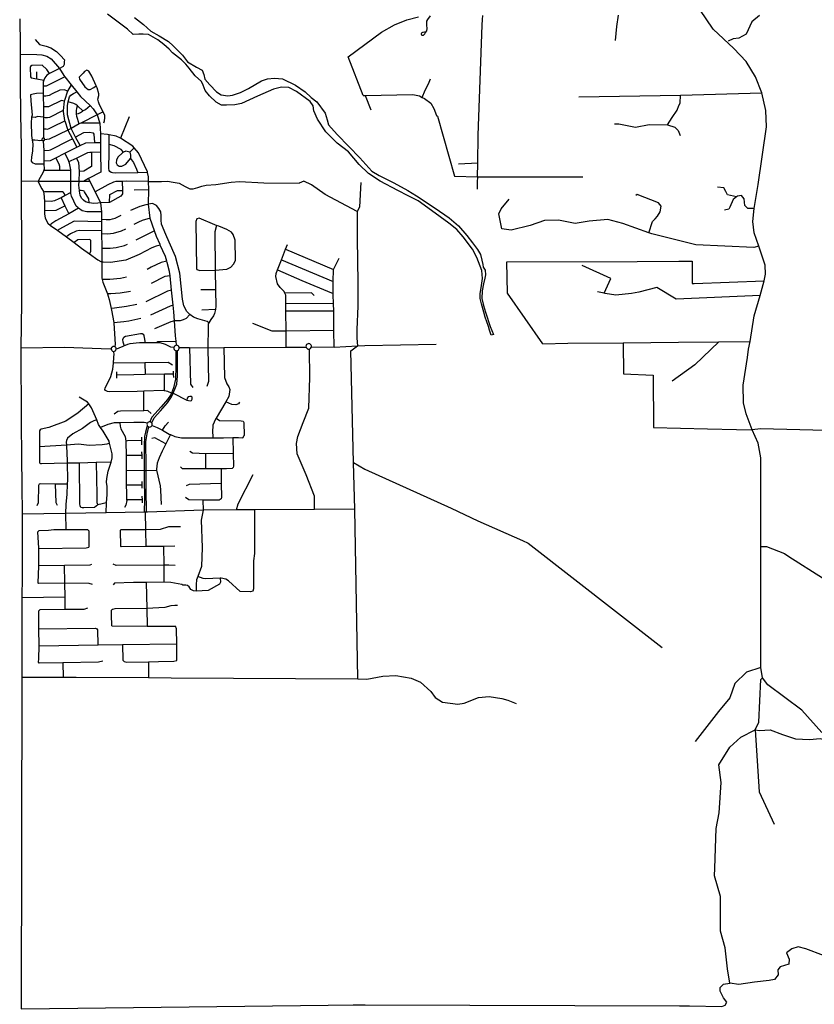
# Model space of a CAD drawing. Header units: millimetres. Extents: x 35 to 72953, y -43 to 70184.
# Tile 165 of 204: x 52436 to 56317, y 19390 to 24199. Entities that reach past the tile are written whole.
import ezdxf

# ---------------------------------------------------------------- set-up
doc = ezdxf.new("R2010")
doc.units = ezdxf.units.MM
doc.layers.add('roads_3', color=3, linetype='Continuous')
doc.layers.add('water', color=7, linetype='Continuous')

msp = doc.modelspace()

# ---------------------------------------------------------------- linework, layer by layer
at = {"layer": 'roads_3'}
for points in [[(56063.67, 20984.2), (56055.9, 21035.05), (56055.99, 21114.86), (56056.7, 21626.86), (56055.45, 22058.61), (56042.37, 22131.02), (56014.47, 22195.73), (55983.72, 22274.36), (55972.07, 22328.21), (55970.64, 22413.99), (55990.59, 22548.72), (55995.48, 22589.41), (56003.6, 22626.68), (56023.64, 22752.25), (56052.17, 22851.59), (56072.88, 22924.3), (56078.24, 22956.23), (56076.54, 23000.41), (56047.2, 23093.69), (56024.38, 23158.35), (56016.83, 23214.32), (56023.79, 23277.64), (56043.72, 23394.25), (56083.2, 23675.56), (56080.8, 23755.69), (56061.26, 23842.35), (56029.6, 23920.75), (55983.9, 23994.89), (55924.44, 24058.77), (55822.74, 24152.99), (55758.93, 24249.6)], [(52435.85, 24203.44), (52438.07, 24075.36), (52438.29, 24031.36), (52438.59, 23972.39), (52438.98, 23888.69), (52440.3, 23737.96), (52442.3, 23578.68), (52442.76, 23427.6), (52442.82, 23409.99), (52444.06, 23030.58), (52444.51, 22815.54), (52441.13, 22595.77), (52443.05, 22234.71), (52444.18, 22059.05), (52446.39, 21923.69), (52447.92, 21783.62), (52447.37, 21477.61), (52446.93, 21377.43), (52446.31, 21234.66), (52446.17, 20988.2), (52442.54, 19367.8)], [(54113.08, 23829.42), (54041.08, 24018.58), (54202.62, 24137.45), (54267.03, 24174.28), (54326.94, 24197.92), (54384.74, 24213.1)], [(54440.44, 24217.56), (54427.19, 24200.8), (54423.53, 24192.58), (54423.16, 24183.23), (54423.34, 24172.38), (54424.17, 24155.55), (54423.28, 24144.68), (54417.65, 24138.41)], [(54672.22, 23431.33), (54673.29, 23497.84), (54675.52, 23634.96), (54694.71, 24172.42), (54696.44, 24199.6), (54698.94, 24219.06)], [(55359.04, 24220.83), (55350.81, 24166.71), (55344.08, 24098.11)], [(56050.4, 24219.21), (56012.57, 24188.74), (55983.87, 24128.48), (55948.46, 24109.55), (55921.13, 24106.05), (55896.08, 24093.8)], [(52510.98, 24101.95), (52531.99, 24077.33), (52564.42, 24069.5), (52587.62, 24061.01), (52615.29, 24044.63), (52634.71, 24025.08), (52654.46, 24002.67), (52653.84, 23994.14), (52652.92, 23980.22), (52647.85, 23971.36), (52629.92, 23961.43)], [(54417.65, 24138.41), (54415.74, 24138.8), (54412.72, 24138.46), (54407.13, 24137.11), (54403.89, 24136.1), (54399.76, 24134.2), (54398.31, 24133.09), (54397.2, 24130.19), (54397.76, 24127.96), (54398.78, 24125.53), (54400.57, 24123.75), (54402.35, 24123.2), (54405.15, 24123.2), (54407.94, 24123.76), (54410.06, 24125.44), (54412.41, 24126.78), (54414.75, 24130.12), (54416.3, 24133.24), (54417.53, 24136.02), (54417.65, 24138.41)], [(52438.29, 24031.36), (52520.16, 24029.63), (52543.99, 24028.11), (52569.1, 24020.57), (52589.45, 24007.66), (52629.92, 23961.43), (52652.21, 23926.86), (52656.98, 23920.76), (52687.83, 23881.41), (52714.86, 23846.93), (52733.11, 23823.65), (52779.91, 23779.81), (52794.87, 23763.08), (52813.68, 23734.68), (52826.79, 23694.24), (52829.78, 23640.96), (52830.31, 23599.2), (52831.17, 23553.41), (52833.03, 23454.29), (52771.3, 23423.35), (52778.94, 23408.84), (52805.26, 23358.85), (52830.14, 23304.31), (52834.87, 23260.22), (52835.2, 23224.37), (52835.31, 23212.16), (52835.72, 23168.29), (52835.85, 23154.37), (52836.44, 23090.39), (52836.45, 23084.67), (52836.6, 23017.55), (52836.61, 23012.86), (52836.72, 22959.6), (52837.45, 22938.37), (52839.29, 22930.13), (52842.21, 22917.14), (52864.14, 22859.86), (52868.64, 22848.12), (52873.16, 22832.25), (52883.18, 22788.07), (52884.96, 22780.19), (52895.15, 22719.49), (52895.66, 22716.49), (52901.49, 22613.88), (52899.83, 22601.88)], [(52489.07, 23971.24), (52487.5, 23965.38), (52488.39, 23919.4), (52492.53, 23914.5)], [(52582.28, 23935.68), (52567.72, 23956.39), (52546.08, 23976.42), (52495.89, 23975.68), (52489.07, 23971.24)], [(52629.92, 23961.43), (52582.28, 23935.68), (52568.89, 23928.43), (52558.81, 23915.44), (52554.01, 23903.51), (52550.54, 23894.86), (52550.7, 23874.69), (52550.97, 23839.7), (52551.09, 23825.52), (52551.49, 23773.89), (52551.77, 23737.66), (52551.59, 23723.52), (52551.59, 23720.86), (52552.6, 23666.9), (52552.94, 23638.49), (52552.7, 23621.33)], [(52764.58, 23952.35), (52753.13, 23946.74), (52745.74, 23938.23), (52734.76, 23926.36), (52726.24, 23918.29), (52727.39, 23908.01), (52753.97, 23870.51), (52771.07, 23857.81), (52779.38, 23858.27), (52797.55, 23867.26), (52809.58, 23875.83)], [(52846.89, 23695.01), (52850.91, 23705.53), (52852.23, 23720.28), (52851.08, 23731.68), (52843.41, 23748.65), (52826.49, 23783.27), (52820.16, 23797.78), (52817.66, 23810.96), (52822.12, 23828.42), (52823.23, 23836.47), (52813.95, 23865.95), (52809.58, 23875.83), (52788.23, 23924.01), (52773.12, 23948.35), (52764.58, 23952.35)], [(52492.53, 23914.5), (52519.25, 23909.73), (52554.01, 23903.51)], [(52519.25, 23909.73), (52519.46, 23944.44)], [(52656.98, 23920.76), (52564.46, 23874.95), (52550.7, 23874.69)], [(54402.39, 23819.67), (54416.83, 23854.95), (54432.41, 23886.24), (54442.26, 23909.65)], [(52668.79, 23850.76), (52654.71, 23856.82), (52632.48, 23855.65), (52594.33, 23837.47), (52579.53, 23828.5), (52563.81, 23826), (52551.09, 23825.52)], [(52687.83, 23881.41), (52668.79, 23850.76), (52654.06, 23804.22), (52653.69, 23800.76), (52648.83, 23755.17), (52648.34, 23750.56), (52655.17, 23706.76), (52655.74, 23705.11), (52670.86, 23659.34), (52693.52, 23617.61), (52715.2, 23576.33)], [(52550.97, 23839.7), (52518.56, 23838.95), (52501.62, 23835.67), (52489.28, 23832.98)], [(52489.28, 23832.98), (52489.66, 23803.58), (52497.45, 23733.63), (52494.06, 23722.72), (52492.99, 23719.31), (52492.14, 23697.84), (52493.62, 23634.13), (52496.14, 23610.67), (52500.22, 23592.79), (52498.5, 23558.36), (52492.94, 23527.94), (52492.09, 23508.05), (52497.05, 23501.13), (52511.88, 23495.79), (52524.46, 23495.15), (52535.25, 23495.84), (52554.2, 23494.95)], [(52653.69, 23800.76), (52640.9, 23804.26), (52576.72, 23773.28), (52551.49, 23773.89)], [(52731.56, 23584.39), (52708.62, 23626.11), (52687.19, 23668.34), (52668.83, 23734.44), (52668.74, 23779.82), (52672.79, 23797.68), (52678.53, 23822.99), (52685.03, 23830.15), (52698.71, 23838.68), (52714.86, 23846.93)], [(54113.08, 23829.42), (54123.36, 23829.56), (54355.78, 23833.3), (54388.89, 23826.62), (54402.39, 23819.67), (54413.35, 23814.04), (54443.66, 23792.16), (54458.06, 23765.04), (54472.56, 23731.26), (54477, 23727.39), (54560.19, 23434.29)], [(54123.36, 23829.56), (54151.15, 23759.23)], [(55166.63, 23823.12), (55664.29, 23830.41), (56061.26, 23842.35)], [(55600.52, 23684.94), (55623.82, 23721.13), (55646.74, 23756.66), (55656.3, 23779.29), (55661.84, 23792.28), (55664.29, 23830.41)], [(52744.61, 23753.27), (52741, 23757.16), (52722.77, 23773.78), (52717.85, 23777.97), (52709.94, 23784.7), (52700.27, 23790.05), (52672.79, 23797.68)], [(52726.19, 23690.18), (52715.01, 23726.14), (52713.44, 23739.14), (52712.74, 23753.43), (52714.72, 23766.38), (52717.85, 23777.97)], [(52713.44, 23739.14), (52722.84, 23741.81), (52733.38, 23746.08), (52743.03, 23752.36), (52744.61, 23753.27), (52758.06, 23761.11), (52779.91, 23779.81)], [(52551.59, 23723.52), (52522.53, 23726.03), (52510.78, 23721.89), (52494.06, 23722.72)], [(52648.83, 23755.17), (52581.21, 23721.36), (52572.32, 23719.29), (52560.27, 23719.55), (52551.59, 23720.86)], [(52843.41, 23748.65), (52813.68, 23734.68), (52734.45, 23694.38), (52726.19, 23690.18), (52687.19, 23668.34), (52670.86, 23659.34), (52580.19, 23615.87), (52557.37, 23612.82)], [(52970.6, 23724.52), (52927.98, 23620.3)], [(52552.6, 23666.9), (52565.17, 23666.13), (52572.32, 23665.2), (52580.65, 23667.58), (52599.4, 23677.2), (52655.74, 23705.11)], [(52826.79, 23694.24), (52734.45, 23694.38)], [(55340.64, 23690.3), (55363.17, 23690.24), (55443.45, 23674.47), (55510.65, 23687.71), (55600.52, 23684.94)], [(55600.52, 23684.94), (55636.66, 23673.72), (55652.26, 23658.24), (55662.13, 23633.99)], [(52556.26, 23618.97), (52554.67, 23620.44), (52552.7, 23621.33), (52550.4, 23621.55), (52548.16, 23620.98), (52546.24, 23619.7), (52544.87, 23617.85), (52544.2, 23615.65), (52544.32, 23613.35), (52545.21, 23611.23), (52546.77, 23609.53), (52548.69, 23608.49), (52550.84, 23608.12), (52552.97, 23608.43), (52554.88, 23609.39), (52556.41, 23610.91), (52557.37, 23612.82), (52557.68, 23614.96), (52557.29, 23617.08), (52556.26, 23618.97)], [(52553.8, 23559.69), (52579.89, 23562.19), (52587.03, 23563.15), (52679.37, 23611.39), (52693.52, 23617.61)], [(52803.44, 23598.6), (52799.98, 23639.33), (52796.6, 23645.59), (52775.7, 23648), (52747.17, 23646.16), (52708.62, 23626.11)], [(53201.89, 22608.85), (53199.87, 22628.54), (53197.22, 22654.44), (53191.72, 22727.65), (53188.42, 22771.57), (53185.09, 22804.28), (53177.51, 22878.37), (53170.31, 22948.93), (53168.3, 22968.59), (53155.49, 23013.45), (53153.87, 23019.46), (53147.81, 23041.89), (53122.34, 23098.5), (53121.32, 23100.76), (53103.75, 23139.81), (53094.12, 23167.21), (53072.74, 23227.95), (53072.49, 23230.31), (53064.97, 23298.75), (53067.04, 23369.27), (53065.52, 23409.21), (53064.68, 23431.22), (53060.88, 23453.35), (53060.49, 23455.56), (53016.45, 23548.73), (52995.19, 23573.3), (52987.79, 23581.86), (52927.98, 23620.3), (52906.36, 23630.06), (52872.73, 23636.83), (52864.41, 23638.51), (52829.78, 23640.96)], [(52876.11, 23457), (52873.56, 23462.53), (52871.31, 23472.81), (52872.57, 23552.63), (52872.64, 23589.88), (52872.73, 23636.83)], [(52546.77, 23609.53), (52534.19, 23608.28), (52524.52, 23609.6), (52509.92, 23611.59), (52496.14, 23610.67)], [(52550.84, 23608.12), (52553.8, 23559.69), (52553.85, 23555.08), (52554.12, 23509.15), (52554.2, 23494.95), (52555.15, 23469.69), (52553.37, 23464.5), (52549.79, 23454.03), (52526.97, 23413.74), (52525.85, 23409.72), (52530.35, 23398.13), (52543.66, 23373.57), (52551.56, 23359.95), (52552.45, 23356.72), (52554.05, 23351.02), (52557.08, 23312.17), (52556.67, 23267.85), (52556.51, 23249.08), (52559.91, 23230.75), (52566.46, 23216.01), (52573.67, 23205.96), (52586.11, 23194.7), (52621.5, 23169.23), (52664.87, 23138.01), (52702.76, 23110.74), (52738.51, 23084.05), (52776.29, 23056.22), (52816.79, 23026.37), (52832.69, 23018.81), (52836.6, 23017.55)], [(52554.12, 23509.15), (52585.78, 23510.79), (52611.8, 23524.7), (52656.63, 23547.09), (52715.2, 23576.33), (52731.56, 23584.39), (52758.9, 23597.6), (52803.44, 23598.6), (52830.31, 23599.2)], [(52942.45, 23551.58), (52931.03, 23565.67), (52897.01, 23582.66), (52872.64, 23589.88)], [(52995.19, 23573.3), (52974.54, 23552.06), (52953.73, 23557.24), (52942.45, 23551.58), (52937.86, 23549.3), (52915.04, 23528.38), (52908.23, 23513.82), (52907.63, 23499.91), (52912.41, 23489.64), (52922.12, 23483.66), (52934.67, 23483.68), (52954.98, 23493.53), (52976.95, 23520.81), (52978.59, 23522.83), (52978.07, 23537.85), (52977.42, 23545.58), (52974.54, 23552.06)], [(52632.25, 23464.06), (52632.22, 23481.47), (52628.86, 23493.07), (52611.8, 23524.7)], [(52834.87, 23260.22), (52763.04, 23260.07), (52740.34, 23265.16), (52722.89, 23278.69), (52719.65, 23281.21), (52711.99, 23288.79), (52688.3, 23337.26), (52685.36, 23349.99), (52685.52, 23355.77), (52685.98, 23370.78), (52685.79, 23409.16), (52685.57, 23463.76), (52685.55, 23466.69), (52679.67, 23498.58), (52676.38, 23506.18), (52672.14, 23515.97), (52656.63, 23547.09)], [(52676.38, 23506.18), (52712.76, 23523.45), (52769.21, 23550.28), (52778.55, 23551.63), (52786.23, 23551.89), (52831.17, 23553.41)], [(52936.74, 23409.64), (52937.56, 23364.52), (52937.85, 23348.88), (52930.56, 23337.48), (52875.04, 23307.01), (52830.14, 23304.31), (52817.46, 23302.95), (52797.85, 23301.57), (52775.16, 23304.64), (52758.07, 23309.09), (52747.72, 23317.55), (52737.59, 23327.38), (52731.27, 23341.88), (52727.63, 23362.23), (52727.49, 23364.27), (52725.55, 23391.29), (52725.84, 23409.02), (52727.69, 23458.53), (52725.26, 23502.03), (52712.76, 23523.45)], [(52786.23, 23551.89), (52786.37, 23482.57), (52748.71, 23459.23), (52727.69, 23458.53)], [(52976.95, 23520.81), (52992.6, 23502.28), (53006.81, 23468.83), (53012.41, 23451.13)], [(54673.29, 23497.84), (54578.82, 23493.74)], [(52553.37, 23464.5), (52632.25, 23464.06), (52685.57, 23463.76), (52685.55, 23466.69)], [(52771.3, 23423.35), (52748.14, 23408.95)], [(53060.88, 23453.35), (53012.41, 23451.13), (52904.56, 23449.63), (52889.15, 23450.71), (52882.48, 23452.43), (52876.11, 23457)], [(54560.19, 23434.29), (54672.22, 23431.33)], [(54672.22, 23431.33), (54671.25, 23405.39)], [(54672.22, 23431.33), (55186.51, 23432.1)], [(52778.94, 23408.84), (52748.14, 23408.95), (52725.84, 23409.02), (52685.79, 23409.16), (52525.85, 23409.72), (52442.82, 23409.99)], [(53065.52, 23409.21), (52957.68, 23410.59), (52936.74, 23409.64), (52905.79, 23408.25), (52893.89, 23405.08), (52867.18, 23393.41), (52805.26, 23358.85)], [(53065.52, 23409.21), (53128.76, 23409.06), (53158.14, 23409.93), (53186.07, 23406.32), (53214.56, 23400.92), (53243.97, 23384.68), (53266.19, 23373.69), (53284.03, 23373.05), (53305.53, 23378.8), (53326.03, 23386.54), (53346.94, 23391.52), (53394.63, 23395.06), (53469.29, 23405.24), (53510.26, 23409.2), (53627.67, 23402.65), (53801.28, 23401.32)], [(54085.11, 23261.97), (53927.48, 23345.38), (53861.17, 23393), (53823.04, 23410.88), (53801.28, 23401.32)], [(54102.01, 23403.55), (54101.22, 23376.9), (54095.39, 23283.45), (54085.11, 23261.97), (54083.65, 23130.61), (54088.34, 22914.05), (54087.59, 22799.57), (54082.22, 22685.31), (54082.99, 22643.84), (54086.1, 22606.06)], [(54671.25, 23405.39), (54669.91, 23370.92)], [(55937.83, 23334.49), (55894.05, 23343.03), (55885.99, 23360.74), (55876.14, 23378.57), (55845.02, 23381.04)], [(52658.19, 23340.97), (52654.95, 23349.07), (52650.64, 23354.76), (52645.55, 23358.22), (52630.47, 23358.83), (52559.3, 23357.88), (52552.45, 23356.72)], [(52685.52, 23355.77), (52658.19, 23340.97), (52637.78, 23329.91), (52626.32, 23323.7), (52605.36, 23315.12), (52589.8, 23311.93), (52557.08, 23312.17)], [(52637.78, 23329.91), (52656.75, 23290.01), (52675.56, 23250.45)], [(52775.16, 23304.64), (52772.84, 23323.52), (52752.91, 23359.04), (52750.36, 23361.72), (52746.22, 23363.93), (52735.9, 23365.17), (52727.49, 23364.27)], [(52875.04, 23307.01), (52876.68, 23345.12), (52913.65, 23364.64), (52937.56, 23364.52)], [(52994.56, 23368.1), (53067.04, 23369.27)], [(55509.1, 23158.86), (55527.64, 23212.89), (55539.3, 23226.99), (55552.09, 23239.88), (55563.74, 23260.53), (55570.08, 23288.81), (55555.9, 23304.18), (55452.45, 23345.06), (55446.05, 23339.94)], [(56023.79, 23277.64), (55992.19, 23277.54), (55978.76, 23290.92), (55975.1, 23324.6), (55961.76, 23340.64), (55942.15, 23337.83), (55937.83, 23334.49), (55921.73, 23321.81), (55904, 23283.53), (55899.6, 23273.65), (55879.15, 23268.28)], [(52556.67, 23267.85), (52614.29, 23268.31), (52656.75, 23290.01)], [(52722.89, 23278.69), (52675.56, 23250.45), (52612.73, 23216.33), (52592.32, 23203.54), (52588.73, 23200.41), (52586.11, 23194.7)], [(52979.29, 23269.54), (53024.4, 23287.74), (53053.36, 23296.52), (53064.97, 23298.75)], [(53360.54, 22719.21), (53351.05, 22725.74), (53306.55, 22737.71), (53284.74, 22746.61), (53267.19, 22759.31), (53253, 22773.81), (53237.89, 22801.05), (53231.06, 22834.13), (53218.07, 22961.21), (53197.24, 23042.41), (53166.27, 23111.9), (53149.03, 23150.75), (53127.95, 23200.98), (53126.65, 23220.25), (53126.28, 23242.7), (53125.92, 23260.41), (53116.04, 23277.14), (53104.25, 23291.66), (53084.54, 23300.79), (53064.97, 23298.75)], [(56047.2, 23093.69), (56021.93, 23086.43), (55738.39, 23100.23), (55523.92, 23153.69), (55509.1, 23158.86), (55381.79, 23203.56), (55308.19, 23222.67), (55217.77, 23214.69), (55149.34, 23204.22), (55068.02, 23219.44), (54999.56, 23218.06), (54928.61, 23193.5), (54837, 23171.34), (54791.73, 23177.66), (54783.92, 23209.79), (54776.09, 23250.9), (54787.63, 23275.42), (54827.59, 23323.07)], [(52835.2, 23224.37), (52858.98, 23223.62), (52877.25, 23224.13), (52889.64, 23225.9), (52902.34, 23230.2), (52932.32, 23244.17)], [(53072.49, 23230.31), (53034.87, 23217.67), (53016.3, 23209.73), (52992.82, 23198.61)], [(53391.3, 22976.14), (53447.47, 22980.74), (53467.67, 22990.62), (53480.21, 23005.41), (53489.61, 23022.41), (53488.94, 23122.57), (53478.99, 23149.38), (53470.43, 23160.98), (53448.39, 23174.79), (53407.92, 23191.25), (53397.52, 23193.61), (53388.58, 23196.57), (53312.58, 23229.94), (53300.46, 23226.33)], [(52835.31, 23212.16), (52702.49, 23214.56), (52627.77, 23174.37), (52621.5, 23169.23)], [(53300.46, 23226.33), (53296.9, 23213.36), (53299.74, 22984.33), (53301.66, 22978.33)], [(53397.52, 23193.61), (53388.55, 23162.41), (53391.3, 22976.14), (53392.72, 22879.9), (53393.89, 22800.22), (53391.75, 22784.42), (53390.79, 22777.41), (53386.78, 22763.99), (53381.86, 22752.35), (53370.21, 22735.34), (53360.54, 22719.21), (53356.79, 22712.95), (53355.92, 22697.31), (53355.44, 22597.23)], [(52835.72, 23168.29), (52726.54, 23169.16), (52711.94, 23166.68), (52683.66, 23153.65), (52673.34, 23145.81), (52664.87, 23138.01)], [(52835.85, 23154.37), (52864.98, 23153.93), (52893.5, 23156), (52932.79, 23167.93), (52954.79, 23176.93)], [(53094.12, 23167.21), (53003.79, 23122.92)], [(52776.29, 23056.22), (52783.49, 23066.64), (52782.92, 23121.19), (52780.22, 23123.2), (52775.27, 23124.97), (52719.57, 23123.96), (52702.76, 23110.74)], [(52836.45, 23084.67), (52839.3, 23084.01), (52878.62, 23084.09), (52907.13, 23087.28), (52948.23, 23096.76), (52962.14, 23103.27)], [(53122.34, 23098.5), (53102.4, 23092.32), (53081.3, 23084.9), (53019.37, 23052.58), (52954.5, 23025.38), (52880.17, 23013.37), (52843.78, 23015.08), (52836.6, 23017.55)], [(53738.01, 22599.42), (53737.22, 22678.25), (53736.25, 22774.83), (53735.88, 22811.49), (53735.44, 22854.42), (53731.54, 22863.83), (53728.22, 22871.84), (53708.41, 22891.47), (53694.89, 22908.88), (53687.62, 22944.18), (53688.04, 22960.28), (53695.88, 22977.33), (53714.73, 23026.02), (53734.96, 23078.32), (53743.74, 23100.99)], [(53734.96, 23078.32), (53968.17, 22978.36)], [(53971.76, 22600.41), (53970.76, 22681.9), (53969.6, 22776.25), (53969.16, 22812.9), (53967.19, 22855.63), (53967.07, 22863.76), (53966.74, 22869.31), (53967.4, 22919.82), (53968.17, 22978.36), (53997.19, 23035.22)], [(53153.87, 23019.46), (53126.43, 23013), (53078.17, 22990.24), (53057.96, 22979.62)], [(53714.73, 23026.02), (53967.4, 22919.82)], [(54990.83, 22616.52), (54818.58, 22862.81), (54815.02, 23017.1), (55452.48, 23018.62), (55654.85, 23019.11), (55720.95, 23019.27), (55721.22, 22910.75), (55730.74, 22910.77), (56072.88, 22924.3)], [(55290.28, 22863.6), (55323.78, 22934.51), (55182.74, 22999.13)], [(52957.17, 22940.86), (52927.75, 22934.77), (52876.76, 22931.08), (52839.29, 22930.13)], [(53170.31, 22948.93), (53144.53, 22944.83), (53077.33, 22910.2)], [(53301.66, 22978.33), (53315.01, 22974.89), (53391.3, 22976.14)], [(53695.88, 22977.33), (53813.27, 22925.28), (53958.59, 22864.96), (53967.07, 22863.76)], [(56052.17, 22851.59), (55642.19, 22834.07), (55547.66, 22891.71), (55460.48, 22868.33), (55424.19, 22862.48), (55347.26, 22853.65), (55296.41, 22862.17), (55290.28, 22863.6), (55258.58, 22870.73)], [(52976.85, 22871.6), (52926.1, 22862.99), (52881.41, 22860.44), (52864.14, 22859.86)], [(53177.51, 22878.37), (53158.03, 22873.31), (53052.11, 22821.65)], [(53392.72, 22879.9), (53321.14, 22879.31)], [(53874.28, 22852.49), (53861.23, 22864.53), (53731.54, 22863.83)], [(53008.44, 22808.85), (52957.7, 22797.78), (52899.75, 22790.05), (52883.18, 22788.07)], [(53185.09, 22804.28), (53170.1, 22800), (53075.62, 22756.2)], [(53969.16, 22812.9), (53735.88, 22811.49)], [(53267.19, 22759.31), (53249.58, 22740.61), (53234.66, 22733.62), (53219.1, 22728.84), (53206.71, 22728.18), (53191.72, 22727.65)], [(53391.75, 22784.42), (53325.41, 22780.05)], [(53969.6, 22776.25), (53736.25, 22774.83)], [(52895.15, 22719.49), (52943.81, 22724.83), (52969.64, 22728.27), (53027.57, 22740.68)], [(53191.72, 22727.65), (53173.41, 22723.54), (53094.18, 22690.06)], [(53970.76, 22681.9), (53737.22, 22678.25), (53669.9, 22678.32), (53575.12, 22715.67)], [(53050.83, 22620.8), (53044.69, 22654.72), (53042.21, 22660.53), (53034.79, 22665.2), (53025.58, 22664.74), (52952.37, 22651.17), (52944.3, 22647.57), (52940.93, 22643.08), (52938.48, 22634.81), (52940.07, 22625.87), (52946.74, 22606.29)], [(52887.15, 22600.41), (52884.47, 22597.42), (52882.93, 22593.72), (52882.86, 22591.12), (52883.63, 22586.06), (52885.68, 22582.88), (52888.62, 22580.48), (52892.15, 22579.09), (52895.95, 22578.84), (52899.29, 22579.63), (52902.28, 22581.33), (52904.68, 22583.77), (52906.3, 22586.79), (52907.02, 22590.14), (52906.62, 22594.13), (52904.95, 22597.77), (52902.17, 22600.67), (52899.83, 22601.88), (52898.6, 22602.52), (52894.62, 22603.11), (52890.66, 22602.38), (52887.15, 22600.41)], [(53189.26, 22597.43), (53174.32, 22600.35), (53147.46, 22612.25), (53121.71, 22620.24), (53105.32, 22620.37), (53050.83, 22620.8), (53021.47, 22621.02), (52974.52, 22615.78), (52963.07, 22613.53), (52950.73, 22607.9), (52946.74, 22606.29), (52936.36, 22602.06), (52923.79, 22595.77), (52917.06, 22593.07), (52907.02, 22590.14)], [(53105.32, 22620.37), (53110.37, 22628.04), (53199.87, 22628.54)], [(53194.3, 22585.33), (53198.36, 22583.22), (53202.89, 22582.62), (53207.34, 22583.59), (53211.21, 22586.01), (53214.01, 22589.61), (53215.4, 22593.93), (53215.23, 22598.48), (53213.52, 22602.7), (53210.45, 22606.07), (53206.41, 22608.21), (53201.89, 22608.85), (53198.25, 22608.21), (53194.93, 22606.58), (53192.19, 22604.11), (53190.26, 22600.98), (53189.26, 22597.43), (53189.46, 22592.89), (53191.22, 22588.68), (53194.3, 22585.33)], [(53848.98, 22616.99), (53844.63, 22616.71), (53840.6, 22615.07), (53837.31, 22612.24), (53835.09, 22608.51), (53834.18, 22604.27), (53834.72, 22599.8), (53836.73, 22595.74), (53839.97, 22592.59), (53844.09, 22590.68), (53848.6, 22590.24), (53853.01, 22591.31), (53856.8, 22593.77), (53859.57, 22597.35), (53860.99, 22601.64), (53860.94, 22605.97), (53859.49, 22610.06), (53856.82, 22613.48), (53853.19, 22615.88), (53848.98, 22616.99)], [(53860.99, 22601.64), (53971.76, 22600.41), (54086.1, 22606.06), (54122.03, 22607.86), (54470.97, 22613.65)], [(54087.03, 20980.29), (54072.52, 21807.8), (54066.05, 22035.94), (54053.37, 22581.25), (54086.1, 22606.06)], [(54990.83, 22616.52), (55112.73, 22618.87), (55383.75, 22621.29), (55654.11, 22623.6), (55850.73, 22625.3), (56003.6, 22626.68)], [(55383.75, 22621.29), (55385.15, 22469.88), (55529.64, 22463.46), (55531.86, 22207.97)], [(55850.73, 22625.3), (55734.07, 22513.29), (55622.61, 22433.43)], [(52441.13, 22595.77), (52655.08, 22598.99), (52879.49, 22590.97), (52882.86, 22591.12)], [(52855.07, 22387.44), (52851.92, 22393.02), (52852.8, 22399.51), (52880.76, 22456.8), (52891.02, 22491.93), (52893.88, 22521.65), (52896.51, 22548.95), (52896.69, 22567.28), (52895.88, 22573.7), (52895.95, 22578.84)], [(53198.36, 22583.22), (53198.04, 22567.33), (53197.95, 22505.4), (53197.42, 22444.13), (53187.63, 22400.51), (53177.28, 22375.66), (53175.33, 22370.98), (53158.55, 22343.88), (53127.4, 22307.59), (53082.12, 22258.31), (53070.95, 22235.32)], [(53081.24, 22229.43), (53093.45, 22255.43), (53123.73, 22289.02), (53158.58, 22328.14), (53177.91, 22356.49), (53185.97, 22375.25), (53189.13, 22382.59), (53194.34, 22394.62), (53203.5, 22419.3), (53207.23, 22460.26), (53207.42, 22514.64), (53206.85, 22557.96), (53207.34, 22583.59)], [(53215.23, 22598.48), (53265.63, 22597.72), (53355.44, 22597.23), (53432.76, 22598.16), (53738.01, 22599.42), (53834.72, 22599.8)], [(53265.63, 22597.72), (53270.45, 22419.79), (53281.28, 22402.37)], [(53355.44, 22597.23), (53357.59, 22432.5), (53350.46, 22407)], [(53432.76, 22598.16), (53435.78, 22452.32), (53448.43, 22420.61), (53457.44, 22406.76), (53462.87, 22392.46), (53457.55, 22358.92), (53442.1, 22332.58), (53395.46, 22253), (53392.74, 22248.38), (53380.1, 22219.58), (53378.53, 22208.51), (53377.61, 22195.22), (53379.28, 22157.59)], [(53876.32, 21806.71), (53876.16, 21871.48), (53835.22, 21976.01), (53790.9, 22079.42), (53787.4, 22128.92), (53794.11, 22162.68), (53821.08, 22232.5), (53848.06, 22301.19), (53853.37, 22451.95), (53850.8, 22588.07)], [(53182.59, 22511.84), (53160.99, 22524.76), (53046.42, 22523.42), (52893.88, 22521.65)], [(53046.42, 22523.42), (53048.85, 22465.53)], [(52908.67, 22479.08), (52909.38, 22462.99), (52908.74, 22448.9)], [(53185.84, 22468.04), (53143.65, 22467.27), (53048.85, 22465.53), (52993.18, 22464.51), (52909.38, 22462.99)], [(53142.85, 22386.9), (53143.65, 22467.27)], [(53184.76, 22482.37), (53185.84, 22468.04), (53187.08, 22451.52)], [(53177.28, 22375.66), (53159.26, 22383.86), (53142.85, 22386.9), (53139.03, 22387.6), (53042.38, 22384.73), (53009.42, 22383.75), (52874.86, 22382.34), (52864.29, 22383.44), (52855.07, 22387.44)], [(53042.32, 22289.63), (53042.38, 22384.73)], [(53185.97, 22375.25), (53253.06, 22341.39), (53260.47, 22338.72), (53269.01, 22337.62), (53274.63, 22338.75), (53278.21, 22345.02), (53278.65, 22348.15), (53277.74, 22354.85), (53273.46, 22358.42), (53267.16, 22358.85), (53259.09, 22357.27), (53253.93, 22349.89), (53253.06, 22341.39)], [(52773.38, 22322.45), (52721.37, 22279.19), (52661.09, 22237.64), (52578.55, 22207.12), (52541.07, 22198.81), (52535.36, 22195.64)], [(52857.53, 21790.9), (52860.31, 21838.7), (52862.72, 21880.32), (52863.09, 21918.77), (52860.35, 21940.68), (52860.76, 21958.12), (52867.42, 21993.91), (52882.61, 22037.32), (52887.05, 22058.79), (52887.46, 22079.36), (52874.98, 22130.41), (52872.5, 22140.58), (52843.64, 22189.27), (52830.52, 22207.26), (52820.2, 22221.41), (52811.87, 22245.48), (52786.77, 22303.62), (52773.38, 22322.45), (52767.4, 22330.86), (52726.91, 22355.81)], [(53510.36, 22331.45), (53504.02, 22322.9), (53491.01, 22318.12), (53471.62, 22319.67), (53442.1, 22332.58)], [(53077.91, 22276.38), (53061.68, 22289.95), (53042.32, 22289.63), (52928.87, 22287.76), (52915.85, 22286.15), (52897.45, 22272.52)], [(52811.87, 22245.48), (52798.54, 22239.75), (52782.03, 22231.81), (52742.69, 22202.32), (52694.78, 22176.61), (52669.73, 22154.74), (52663.71, 22143.66), (52662.14, 22135.43), (52663.9, 22120.7), (52664.4, 22116.47), (52667.73, 22045.97), (52667.98, 22032.66), (52669.39, 21951.52), (52668.49, 21930.81), (52666.37, 21881.95), (52660.75, 21831.02), (52659.21, 21787.37)], [(53059.44, 22229.12), (53043.09, 22231.21), (52994.16, 22232.54), (52925.54, 22230.37), (52897.09, 22229.48), (52866.61, 22222.14), (52830.52, 22207.26)], [(52925.54, 22230.37), (52926.22, 22213.97), (52930.38, 22201.33), (52950.79, 22164.06), (52953.04, 22152.37), (52954.46, 22141.5), (52954.98, 22137.51), (52955.41, 22071.46), (52955.88, 21999.27), (52956.47, 21926.51), (52956.79, 21888.04), (52958.3, 21854.55), (52958.46, 21851.05), (52954.05, 21828.91), (52948.04, 21816.88)], [(53058.78, 22217.29), (53057.18, 22209.19), (53050.16, 22185.35), (53044.81, 22162.76), (53043.11, 22120.5), (53043.67, 22067.52), (53044.24, 22000.08), (53044.25, 21997.9), (53044.58, 21959.74), (53045.7, 21857.57), (53044.04, 21794.22)], [(53059.44, 22229.12), (53058.19, 22226.31), (53057.65, 22223.29), (53057.85, 22220.22), (53058.78, 22217.29), (53060.82, 22214.16), (53063.67, 22211.75), (53067.1, 22210.27), (53070.71, 22209.84), (53074.29, 22210.42), (53077.56, 22211.98), (53080.26, 22214.39), (53082.17, 22217.47), (53083.2, 22221.48), (53082.88, 22225.61), (53081.24, 22229.43), (53078.52, 22232.48), (53074.96, 22234.51), (53070.95, 22235.32), (53067.54, 22234.99), (53064.34, 22233.79), (53061.57, 22231.79), (53059.44, 22229.12)], [(53082.17, 22217.47), (53107.45, 22207.59), (53133.02, 22193.74), (53166.77, 22175.47), (53172.42, 22172.85), (53193.17, 22163.19), (53225.91, 22157.73), (53280.23, 22157.38), (53379.28, 22157.59), (53430.99, 22157.71), (53477, 22158.41), (53504.38, 22158.82), (53526.47, 22157.44), (53531.69, 22168.36)], [(53133.02, 22193.74), (53145.86, 22216.37), (53163.45, 22233.96)], [(53395.46, 22253), (53411.5, 22241.79), (53517.94, 22240.44), (53526.84, 22238.87)], [(53526.84, 22238.87), (53531.3, 22232.56), (53531.69, 22168.36)], [(52535.36, 22195.64), (52531.87, 22191.52), (52532.11, 22113.55), (52532.84, 22037.23), (52534.76, 22032.48), (52541.46, 22029.92)], [(53055.71, 21794.42), (53054.35, 21906.56), (53053.97, 21997.91), (53053.96, 22000.11), (53053.88, 22020.13), (53052.28, 22137.29), (53058.26, 22175.98), (53067.1, 22210.27)], [(53172.42, 22172.85), (53149.78, 22127.71), (53131.7, 22091.66), (53116.52, 22059.7), (53108, 22033.11), (53103.62, 22004.01), (53104.8, 21998.66), (53121.58, 21922.79), (53124.17, 21900.98), (53127.18, 21832.05)], [(55531.86, 22207.97), (55796.41, 22201.29), (55938.07, 22197.65), (56014.47, 22195.73)], [(57054.1, 22175.16), (56949.31, 22177.82), (56055.01, 22200.93), (56014.47, 22195.73)], [(52874.98, 22130.41), (52861.56, 22125.64), (52838.7, 22122.11), (52775.16, 22118.81), (52723.68, 22125.65), (52663.9, 22120.7), (52532.11, 22113.55)], [(53030.77, 22144.13), (52962.45, 22141.76), (52954.46, 22141.5)], [(53030.26, 22159.79), (53030.77, 22144.13), (53031.46, 22123.58)], [(53149.78, 22127.71), (53095.78, 22156.99), (53081.18, 22153.83)], [(53477, 22158.41), (53478.57, 22080.95), (53479.85, 22018.01), (53478.59, 22012.31)], [(53031.55, 22088.62), (53031.82, 22071.17), (53032.08, 22055.08)], [(53478.57, 22080.95), (53345.64, 22078.73), (53280.18, 22081.44), (53267.45, 22090.88)], [(53345.17, 22005.35), (53345.64, 22078.73)], [(52882.61, 22037.32), (52810.21, 22035.74), (52728.61, 22033.97), (52667.98, 22032.66), (52541.46, 22029.92)], [(52734.3, 21817.07), (52730.69, 21824.45), (52729.09, 21834.05), (52728.61, 22033.97)], [(52810.21, 22035.74), (52811.88, 21879.42), (52813.32, 21841.17), (52817.62, 21829.32)], [(53031.82, 22071.17), (52955.41, 22071.46)], [(54066.05, 22035.94), (54122.05, 22003.7), (54543.96, 21813.9), (54674.53, 21752.35), (54891.87, 21655.09), (54920.19, 21642.41), (55574.17, 21132.64)], [(52955.88, 21999.27), (53044.25, 21997.9), (53053.97, 21997.91), (53104.8, 21998.66)], [(53478.59, 22012.31), (53474.16, 22006.61), (53446.84, 22005.27), (53419.57, 22005.3), (53345.17, 22005.35), (53230.47, 22005.44), (53220.91, 22015.53)], [(53419.57, 22005.3), (53420.72, 21933.77), (53421.79, 21867.05), (53419.26, 21858.82)], [(53494.48, 21804.62), (53503.3, 21833.86), (53576.69, 21977.58)], [(52668.49, 21930.81), (52609.33, 21931.3), (52539.45, 21931.88), (52531.37, 21930.29), (52528.23, 21924.7), (52525.72, 21839.06), (52519.46, 21825.18)], [(52609.33, 21931.3), (52611.99, 21841.69), (52619.66, 21827.86)], [(53032.3, 21943.91), (53032.75, 21926.37), (53033.16, 21910.55)], [(53420.72, 21933.77), (53264.37, 21928.37), (53248.83, 21922.32)], [(53032.75, 21926.37), (52956.47, 21926.51)], [(52860.31, 21838.7), (52851.3, 21837.89), (52838.72, 21835.41), (52817.62, 21829.32), (52801.47, 21816.99), (52749.58, 21814.42), (52741.26, 21814.4), (52734.3, 21817.07)], [(53033.39, 21854.85), (52958.3, 21854.55)], [(53033.11, 21872.73), (53033.39, 21854.85), (53033.63, 21839.31)], [(53419.26, 21858.82), (53409.75, 21852.48), (53329.99, 21853.16), (53261.37, 21853.74), (53246.08, 21865.4)], [(53329.99, 21853.16), (53331.56, 21803.72)], [(54072.52, 21807.8), (53876.32, 21806.71), (53582.11, 21805.1), (53494.48, 21804.62), (53331.56, 21803.72), (53059.37, 21794.48), (53055.71, 21794.42), (53048.84, 21794.3), (53044.04, 21794.22), (52857.53, 21790.9), (52659.21, 21787.37), (52447.92, 21783.62)], [(52659.21, 21787.37), (52661.4, 21709.38)], [(53048.84, 21794.3), (53050.36, 21708.21), (53051.77, 21625.5)], [(53331.56, 21803.72), (53322.65, 21754.5), (53326.55, 21620.81), (53324.5, 21527.78), (53306.4, 21479.18), (53299.03, 21464.23), (53297.96, 21441.2), (53298.25, 21408.77)], [(53582.11, 21805.1), (53582.91, 21591.73), (53577.89, 21556.94), (53578.2, 21418.75), (53574.1, 21407.35), (53562.98, 21404.49), (53512.77, 21407.22), (53455.46, 21458.96), (53442.1, 21466.51), (53420.48, 21471.53), (53415.29, 21471.26), (53344.24, 21467.57), (53332.79, 21469.75), (53306.4, 21479.18)], [(52530.89, 21704.51), (52522.81, 21696.88), (52527.02, 21619.08), (52527.04, 21616.62), (52527.64, 21532.78), (52527.65, 21530.54), (52524.23, 21449.59)], [(52530.89, 21704.51), (52576.04, 21706.16), (52602.55, 21708.46), (52661.4, 21709.38), (52684.55, 21709.75), (52728.81, 21709.39), (52767.01, 21709.25), (52770.38, 21706.8)], [(52770.38, 21706.8), (52773.31, 21703.23), (52774.38, 21622.29)], [(52929.82, 21707.5), (52926.46, 21704.81), (52927.76, 21627.54)], [(53220.97, 21722), (53163, 21722.32), (53122.58, 21708.81), (53050.36, 21708.21), (52929.82, 21707.5)], [(52527.04, 21616.62), (52761.35, 21619.58), (52774.38, 21622.29)], [(53193.76, 21627.13), (53138.46, 21626.49), (53051.77, 21625.5), (52931.59, 21624.07), (52927.76, 21627.54)], [(53138.46, 21626.49), (53139.52, 21535.23), (53140.49, 21452.42)], [(56056.7, 21626.86), (56084.62, 21626.93), (56171.1, 21591.56), (56192.54, 21577.76), (56356.91, 21472.76), (56377.19, 21472.81)], [(52527.64, 21532.78), (52654.82, 21534.39), (52780.86, 21536), (52788.03, 21540.04)], [(52657.52, 21318.09), (52657.39, 21380.56), (52656.28, 21447.18), (52654.82, 21534.39)], [(53195.07, 21534.01), (53163.6, 21534.84), (53139.52, 21535.23), (52907.93, 21533.84), (52892.18, 21540.52)], [(52792.07, 21439.88), (52775.88, 21446.1), (52656.28, 21447.18), (52527.39, 21445.13), (52524.23, 21449.59)], [(53233.13, 21438.02), (53227.4, 21440.85), (53174, 21450.22), (53140.49, 21452.42), (53053.76, 21451.1), (52991.3, 21450.15), (52898.52, 21447.41), (52892.18, 21439.81)], [(53053.76, 21451.1), (53056.44, 21323.02), (53058.3, 21237.62)], [(53415.29, 21471.26), (53416.66, 21451.28), (53412.64, 21442.1), (53356.98, 21411.13), (53298.25, 21408.77), (53284.86, 21409.85), (53272.27, 21416.09), (53264.15, 21429.7), (53255.15, 21435.27), (53247.96, 21436.83), (53233.13, 21438.02)], [(52446.93, 21377.43), (52657.39, 21380.56)], [(52531.35, 21056.27), (52528.32, 21061.64), (52529.24, 21077.46), (52530.37, 21140.95), (52529.69, 21223.69), (52529.45, 21253.19), (52529.11, 21312.45), (52530.67, 21314.24)], [(52767.69, 21324.81), (52749.27, 21318.96), (52657.52, 21318.09), (52534.48, 21316.94), (52530.67, 21314.24)], [(53206.35, 21338.57), (53193.32, 21338.09), (53173.55, 21335.82), (53144.36, 21328.15), (53056.44, 21323.02), (52900.37, 21321.8), (52889.14, 21318.21), (52884.94, 21315.81)], [(52886.38, 21238.65), (52884.99, 21292.41), (52884.94, 21315.81)], [(52529.69, 21223.69), (52805.19, 21227.4), (52813.96, 21224.52)], [(52819.94, 21145.43), (52817.67, 21218.73), (52813.96, 21224.52)], [(52886.38, 21238.65), (53058.3, 21237.62), (53197.14, 21236.8)], [(53203.46, 21069.71), (53202.93, 21105.04), (53202.82, 21151.36), (53201.77, 21224.89), (53197.14, 21236.8)], [(52530.37, 21140.95), (52819.94, 21145.43), (52938.64, 21147.27), (53202.82, 21151.36)], [(52938.64, 21147.27), (52939.68, 21070.48), (52945.53, 21064.23)], [(52841.29, 21066.9), (52821.28, 21060.52), (52646.14, 21057.96), (52531.35, 21056.27)], [(52945.53, 21064.23), (52959.46, 21062.03), (53065.01, 21063.13), (53113.59, 21064.15), (53189.08, 21065.66), (53203.46, 21069.71)], [(53065.01, 21063.13), (53064.78, 20986.61)], [(52646.14, 21057.96), (52648.34, 20987.81)], [(56055.9, 21035.05), (55986.07, 21011.94), (55929.61, 20956.82), (55905.35, 20887.59), (55850.15, 20820.84), (55734.68, 20673.35)], [(52446.17, 20988.2), (52648.34, 20987.81), (52712.41, 20987.68), (53064.78, 20986.61), (53176.08, 20985.13), (54087.03, 20980.29), (54131.93, 20978.28), (54209.8, 20992.43), (54272.89, 20996.78), (54348.57, 20983.88), (54394.07, 20963.7), (54443.98, 20918.7), (54464.61, 20888.6), (54501.16, 20865.62), (54575.98, 20855.49), (54606.25, 20860.99), (54676.55, 20888.2), (54729.07, 20893.87), (54791.35, 20883.59), (54820.79, 20875.79), (54861.76, 20860.04)], [(55904.43, 19493.15), (55892.56, 19564.28), (55882.12, 19665.9), (55859, 19747.1), (55858.49, 19917.24), (55830.32, 20017.82), (55831.46, 20054.63), (55837.21, 20249.51), (55852.21, 20325.69), (55861.94, 20473.03), (55851.54, 20559.36), (55904.62, 20645.95), (55957.8, 20694.29), (56028.83, 20730.16), (56046.47, 20768.22), (56056.04, 20976.53), (56063.67, 20984.2)], [(56353.98, 20718.33), (56257.13, 20827.27), (56089.81, 20949.92), (56063.67, 20984.2)], [(56028.83, 20730.16), (56049.3, 20727.11), (56101.45, 20731.23), (56161.69, 20707.43), (56225.88, 20687.64), (56294.08, 20683.82), (56346.23, 20687.94), (56402.39, 20673.89)], [(56028.83, 20730.16), (56048.81, 20427.71), (56121.46, 20269.71)], [(56362.27, 19629.18), (56275.78, 19661.89), (56238.78, 19670.33), (56206.82, 19660.5), (56181.87, 19641.7), (56194.4, 19611.47), (56193.61, 19586.53), (56150.91, 19574.01), (56138.5, 19557.9), (56141.2, 19533.86), (56122.58, 19510.76), (56097.59, 19506.26), (56024.6, 19498.1), (55948.97, 19487.38), (55904.43, 19493.15)], [(52442.54, 19367.8), (52719.29, 19371.24), (53943.49, 19386.56), (54064.61, 19386.94), (54124.23, 19387.19), (55659.24, 19382.7), (55708.39, 19382.05), (55865.37, 19379.77), (55881.49, 19385.35), (55890.79, 19401), (55874.04, 19422.24), (55857.17, 19455.12), (55857.69, 19472.75), (55873.31, 19487.97), (55904.43, 19493.15)]]:
    msp.add_lwpolyline(points, dxfattribs=at)
at = {"layer": 'water'}
msp.add_lwpolyline([(52996.15, 24209.64), (53039.87, 24175.88), (53076.84, 24143.16), (53116.48, 24119.98), (53161.99, 24092.57), (53184.99, 24071.99), (53231.88, 24026.6), (53255.8, 23993.33), (53299.5, 23968.03), (53326.98, 23953.28), (53335.13, 23931.61), (53341.03, 23908.88), (53364.49, 23881.43), (53397.42, 23846.05), (53419.95, 23831.82), (53452.36, 23827.66), (53475.75, 23830.88), (53514.42, 23843.14), (53553.52, 23863.86), (53616.88, 23899.97), (53647.01, 23911.14), (53680.75, 23912.81), (53719.46, 23909.72), (53783.87, 23878.66), (53829.84, 23847.02), (53859.6, 23819.58), (53887.55, 23797.95), (53928.17, 23742.51), (53938.59, 23709.73), (53944.5, 23684.88), (53986, 23638.43), (54043.73, 23579.32), (54096.96, 23523.89), (54155.6, 23460.02), (54191.65, 23437.89), (54262.84, 23402.09), (54331.31, 23365.21), (54373.68, 23339.39), (54465.61, 23278.77), (54534.13, 23230.79), (54579.67, 23192.29), (54620.27, 23145.83), (54648.26, 23108.87), (54672.64, 23076.13), (54687.09, 23052.36), (54693.91, 23024.33), (54697.56, 23004.24), (54699.83, 22991.03), (54707.06, 22979.94), (54708.88, 22975.17), (54711.17, 22952.97), (54708.51, 22936.57), (54700.93, 22909.04), (54695.61, 22874.64), (54693, 22837.61), (54702.07, 22803.78), (54710.7, 22770.47), (54734.72, 22700.17), (54751.01, 22661.6), (54739.31, 22658.39), (54730.26, 22683.23), (54725.72, 22700.15), (54709.86, 22746.14), (54703.5, 22770.98), (54691.71, 22811.68), (54685.79, 22837.59), (54685.29, 22860.34), (54691.5, 22901.61), (54696.81, 22934.94), (54693.57, 22974.09), (54669.12, 23037.5), (54646.98, 23077.65), (54601.84, 23138.91), (54570.71, 23173.74), (54532.39, 23204.87), (54446.74, 23266.56), (54381.83, 23314.02), (54333.63, 23338.77), (54282.27, 23365.63), (54196.22, 23410.39), (54140.34, 23447.3), (54094.78, 23491.62), (54041.54, 23553.92), (53986.99, 23596.65), (53931.07, 23651.53), (53890.44, 23712.8), (53873.25, 23753.49), (53869.14, 23778.87), (53854.24, 23799.99), (53787.98, 23848.52), (53750.15, 23867.48), (53714.6, 23869.5), (53675.47, 23860.43), (53598.15, 23826.4), (53519.03, 23789.72), (53486.2, 23783.31), (53445.71, 23781.62), (53420.96, 23781.57), (53395.73, 23796.33), (53363.72, 23826.93), (53342.06, 23852.81), (53332.55, 23878.71), (53324.41, 23897.2), (53293.3, 23924.65), (53264.42, 23962.14), (53247.72, 23982.73), (53225.63, 24002.79), (53182.36, 24037.6), (53165.67, 24055.02), (53139.98, 24077.71), (53110.68, 24100.39), (53064.28, 24126.21), (53039.52, 24128.27), (53017.92, 24129.29), (52990.93, 24127.63), (52962.98, 24152.43), (52917.46, 24187.25), (52864.73, 24226.28)], dxfattribs=at)

doc.saveas('drawing.dxf')
